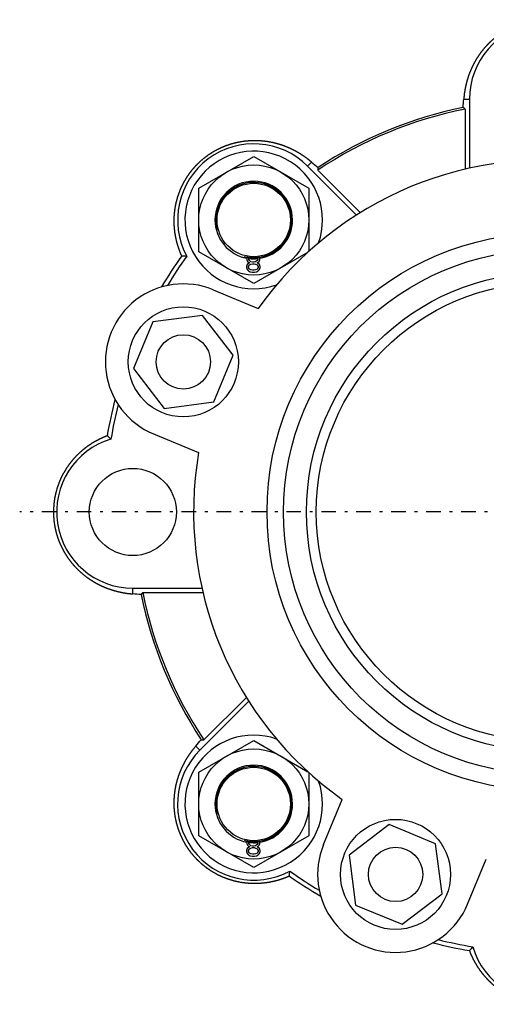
# Model space of a CAD drawing. Header units: millimetres. Extents: x -44 to 549, y 89 to 318.
# Tile 1 of 19: x -44 to 57, y 96 to 311. Entities that reach past the tile are written whole.
import ezdxf

# ---------------------------------------------------------------- set-up
doc = ezdxf.new("R2010")
doc.units = ezdxf.units.MM
doc.header["$MEASUREMENT"] = 0
doc.linetypes.add('DASH-DOT', pattern=[7.62, 3.175, -1.905, 0.635, -1.905])
for name, color, linetype in [('16', 7, 'Continuous'), ('4', 7, 'Continuous'), ('6', 7, 'Continuous')]:
    doc.layers.add(name, color=color, linetype=linetype)

msp = doc.modelspace()

# ---------------------------------------------------------------- linework, layer by layer
at = {"color": 7, "linetype": 'Continuous', "lineweight": 30}
for p, q in [((-5.37, 273.9), (6.63, 280.82)), ((6.63, 280.82), (18.63, 273.9)), ((-5.37, 260.04), (-5.37, 273.9)), ((18.63, 273.9), (18.63, 260.1)), ((6.63, 253.11), (-5.37, 260.04)), ((18.46, 259.94), (6.63, 253.11)), ((5.28, 258.98), (5.11, 258.56)), ((5.11, 258.56), (5.11, 258.3)), ((5.11, 258.3), (5.28, 257.96)), ((5.53, 257.54), (5.2, 257.28)), ((5.36, 259.07), (5.28, 258.98)), ((5.28, 257.96), (5.53, 257.71)), ((5.53, 258.56), (5.7, 258.81)), ((5.53, 258.39), (5.53, 258.56)), ((5.7, 258.13), (5.53, 258.39)), ((5.53, 257.71), (5.7, 257.62)), ((5.7, 257.62), (5.53, 257.54)), ((5.94, 259), (5.7, 258.81)), ((6.03, 257.88), (5.7, 258.13)), ((6.36, 257.79), (6.03, 257.88)), ((6.7, 257.79), (6.36, 257.79)), ((7.03, 257.88), (6.7, 257.79)), ((7.36, 258.13), (7.03, 257.88)), ((7.36, 258.81), (7.14, 258.98)), ((7.53, 258.56), (7.36, 258.81)), ((7.53, 258.39), (7.36, 258.13)), ((7.36, 257.62), (7.53, 257.71)), ((7.53, 257.54), (7.36, 257.62)), ((7.53, 258.56), (7.53, 258.39)), ((7.53, 257.71), (7.78, 257.96)), ((7.86, 257.28), (7.53, 257.54)), ((7.78, 258.98), (7.72, 259.04)), ((7.95, 258.56), (7.78, 258.98)), ((7.78, 257.96), (7.95, 258.3)), ((7.95, 258.3), (7.95, 258.56)), ((5.2, 257.28), (5.03, 256.86)), ((5.03, 256.86), (5.03, 256.6)), ((5.03, 256.6), (5.2, 256.17)), ((5.2, 256.17), (5.45, 255.92)), ((5.45, 256.86), (5.7, 257.2)), ((5.45, 256.6), (5.45, 256.86)), ((5.7, 256.26), (5.45, 256.6)), ((5.45, 255.92), (5.86, 255.66)), ((5.7, 257.2), (6.03, 257.37)), ((6.03, 256.09), (5.7, 256.26)), ((5.86, 255.66), (6.28, 255.58)), ((6.03, 257.37), (6.36, 257.45)), ((6.36, 256), (6.03, 256.09)), ((6.28, 255.58), (6.78, 255.58)), ((6.36, 257.45), (6.7, 257.45)), ((6.7, 256), (6.36, 256)), ((6.7, 257.45), (7.03, 257.37)), ((7.03, 256.09), (6.7, 256)), ((6.78, 255.58), (7.2, 255.66)), ((7.03, 257.37), (7.36, 257.2)), ((7.36, 256.26), (7.03, 256.09)), ((7.2, 255.66), (7.61, 255.92)), ((7.36, 257.2), (7.61, 256.86)), ((7.61, 256.6), (7.36, 256.26)), ((7.61, 256.86), (7.61, 256.6)), ((7.61, 255.92), (7.86, 256.17)), ((8.03, 256.86), (7.86, 257.28)), ((7.86, 256.17), (8.03, 256.6)), ((8.03, 256.6), (8.03, 256.86)), ((-5.37, 146.62), (6.63, 153.54)), ((6.63, 153.54), (18.45, 146.72)), ((-5.37, 132.76), (-5.37, 146.62)), ((18.63, 146.56), (18.63, 132.76)), ((6.63, 125.83), (-5.37, 132.76)), ((5.28, 131.7), (5.11, 131.28)), ((5.11, 131.28), (5.11, 131.02)), ((5.11, 131.02), (5.28, 130.68)), ((5.36, 131.79), (5.28, 131.7)), ((5.53, 131.28), (5.7, 131.53)), ((5.53, 131.11), (5.53, 131.28)), ((5.7, 130.85), (5.53, 131.11)), ((5.94, 131.72), (5.7, 131.53)), ((18.63, 132.76), (6.63, 125.83)), ((7.36, 131.53), (7.14, 131.71)), ((7.53, 131.28), (7.36, 131.53)), ((7.53, 131.11), (7.36, 130.85)), ((7.53, 131.29), (7.53, 131.11)), ((7.78, 131.7), (7.72, 131.76)), ((7.95, 131.28), (7.78, 131.7)), ((7.78, 130.68), (7.95, 131.02)), ((7.95, 131.02), (7.95, 131.28)), ((5.2, 130), (5.03, 129.58)), ((5.03, 129.58), (5.03, 129.32)), ((5.03, 129.32), (5.2, 128.9)), ((5.53, 130.26), (5.2, 130)), ((5.2, 128.9), (5.45, 128.64)), ((5.28, 130.68), (5.53, 130.43)), ((5.45, 129.58), (5.7, 129.92)), ((5.45, 129.32), (5.45, 129.58)), ((5.7, 128.98), (5.45, 129.32)), ((5.53, 130.43), (5.7, 130.34)), ((5.7, 130.34), (5.53, 130.26)), ((6.03, 130.6), (5.7, 130.85)), ((5.7, 129.92), (6.03, 130.09)), ((6.03, 128.81), (5.7, 128.98)), ((6.36, 130.51), (6.03, 130.6)), ((6.03, 130.09), (6.36, 130.17)), ((6.36, 128.72), (6.03, 128.81)), ((6.7, 130.51), (6.36, 130.51)), ((6.36, 130.17), (6.7, 130.17)), ((7.03, 130.6), (6.7, 130.51)), ((6.7, 130.17), (7.03, 130.09)), ((7.03, 128.81), (6.7, 128.72)), ((7.36, 130.85), (7.03, 130.6)), ((7.03, 130.09), (7.36, 129.92)), ((7.36, 128.98), (7.03, 128.81)), ((7.36, 130.34), (7.53, 130.43)), ((7.53, 130.26), (7.36, 130.34)), ((7.36, 129.92), (7.61, 129.58)), ((7.61, 129.32), (7.36, 128.98)), ((7.53, 130.43), (7.78, 130.68)), ((7.86, 130), (7.53, 130.26)), ((7.61, 129.58), (7.61, 129.32)), ((7.61, 128.64), (7.86, 128.9)), ((8.03, 129.58), (7.86, 130)), ((7.86, 128.9), (8.03, 129.32)), ((8.03, 129.32), (8.03, 129.58)), ((5.45, 128.64), (5.86, 128.38)), ((5.86, 128.38), (6.28, 128.3)), ((6.28, 128.3), (6.78, 128.3)), ((6.7, 128.72), (6.36, 128.72)), ((6.78, 128.3), (7.2, 128.38)), ((7.2, 128.38), (7.61, 128.64))]:
    msp.add_line(p, q, dxfattribs=at)
for centre, radius in [((6.63, 266.97), 12), ((6.63, 266.97), 8), ((70.27, 203.33), 60.75), ((70.27, 203.33), 57.15), ((70.27, 203.33), 52.15), ((70.27, 203.33), 50), ((6.63, 139.69), 12), ((6.63, 139.69), 8)]:
    msp.add_circle(centre, radius, dxfattribs=at)
for centre, radius, start, end in [((6.63, 266.97), 16.6, 45, 208.2793), ((6.63, 266.97), 15, 340.5746, 289.3999), ((70.27, 203.33), 76.75, 80.2971, 144.7029), ((6.63, 266.97), 8.45, 180, 259.9037), ((6.63, 266.97), 8.45, 278.8056, 0), ((6.63, 266.97), 8.45, 262.649, 276.114), ((70.27, 203.33), 76.75, 170.2971, 234.7029), ((6.63, 139.69), 15, 70.5746, 19.3999), ((6.63, 139.69), 16.6, 135, 298.2793), ((6.63, 139.69), 8.45, 180, 259.9037), ((6.63, 139.69), 8.45, 278.8056, 0), ((6.63, 139.69), 8.45, 262.649, 276.114)]:
    msp.add_arc(centre, radius, start, end, dxfattribs=at)
at = {"color": 2, "linetype": 'Continuous', "lineweight": 30}
for centre in [(6.63, 266.97), (6.63, 139.69)]:
    msp.add_arc(centre, 8.2, 255, 195, dxfattribs=at)
at = {"color": 7, "linetype": 'Continuous', "lineweight": 30}
for points in [[(-9.08, 259.18), (-9.1, 259.21), (-9.15, 259.33), (-9.21, 259.47), (-9.27, 259.62), (-9.34, 259.77), (-9.4, 259.92), (-9.46, 260.07), (-9.51, 260.22), (-9.57, 260.37), (-9.62, 260.52), (-9.68, 260.67), (-9.73, 260.83), (-9.78, 260.98), (-9.83, 261.13), (-9.88, 261.29), (-9.93, 261.44), (-9.98, 261.59), (-10.02, 261.75), (-10.06, 261.9), (-10.11, 262.06), (-10.15, 262.22), (-10.19, 262.37), (-10.22, 262.53), (-10.26, 262.69), (-10.3, 262.84), (-10.33, 263), (-10.36, 263.16), (-10.39, 263.32), (-10.42, 263.48), (-10.45, 263.63), (-10.48, 263.79), (-10.5, 263.95), (-10.53, 264.11), (-10.55, 264.27), (-10.57, 264.43), (-10.59, 264.59), (-10.61, 264.75), (-10.63, 264.91), (-10.64, 265.07), (-10.66, 265.23), (-10.67, 265.39), (-10.68, 265.55), (-10.69, 265.71), (-10.7, 265.87), (-10.71, 266.04), (-10.71, 266.2), (-10.72, 266.36), (-10.72, 266.52), (-10.72, 266.68), (-10.72, 266.84), (-10.72, 267), (-10.72, 267.16), (-10.71, 267.32), (-10.71, 267.49), (-10.7, 267.65), (-10.69, 267.81), (-10.68, 267.97), (-10.67, 268.13), (-10.66, 268.29), (-10.64, 268.45), (-10.63, 268.61), (-10.61, 268.77), (-10.59, 268.93), (-10.57, 269.09), (-10.55, 269.25), (-10.52, 269.41), (-10.5, 269.57), (-10.47, 269.73), (-10.45, 269.89), (-10.42, 270.05), (-10.39, 270.2), (-10.35, 270.36), (-10.32, 270.52), (-10.29, 270.68), (-10.25, 270.83), (-10.21, 270.99), (-10.17, 271.15), (-10.13, 271.3), (-10.09, 271.46), (-10.05, 271.62), (-10, 271.77), (-9.96, 271.92), (-9.91, 272.08), (-9.86, 272.23), (-9.81, 272.39), (-9.76, 272.54), (-9.71, 272.69), (-9.65, 272.84), (-9.6, 272.99), (-9.54, 273.14), (-9.48, 273.29), (-9.42, 273.44), (-9.36, 273.59), (-9.3, 273.74), (-9.23, 273.89), (-9.17, 274.04), (-9.1, 274.18), (-9.03, 274.33), (-8.96, 274.47), (-8.89, 274.62), (-8.82, 274.76), (-8.75, 274.91), (-8.67, 275.05), (-8.59, 275.19), (-8.52, 275.33), (-8.44, 275.47), (-8.36, 275.61), (-8.28, 275.75), (-8.19, 275.89), (-8.11, 276.03), (-8.03, 276.17), (-7.94, 276.3), (-7.85, 276.44), (-7.76, 276.57), (-7.67, 276.7), (-7.58, 276.84), (-7.49, 276.97), (-7.39, 277.1), (-7.3, 277.23), (-7.2, 277.36), (-7.11, 277.49), (-7.01, 277.62), (-6.91, 277.74), (-6.81, 277.87), (-6.7, 277.99), (-6.6, 278.12), (-6.5, 278.24), (-6.39, 278.36), (-6.28, 278.48), (-6.18, 278.6), (-6.07, 278.72), (-5.96, 278.84), (-5.85, 278.95), (-5.73, 279.07), (-5.62, 279.18), (-5.51, 279.3), (-5.39, 279.41), (-5.27, 279.52), (-5.16, 279.63), (-5.04, 279.74), (-4.92, 279.85), (-4.8, 279.96), (-4.68, 280.06), (-4.55, 280.17), (-4.43, 280.27), (-4.31, 280.37), (-4.18, 280.48), (-4.05, 280.58), (-3.93, 280.67), (-3.8, 280.77), (-3.67, 280.87), (-3.54, 280.96), (-3.41, 281.06), (-3.28, 281.15), (-3.14, 281.24), (-3.01, 281.33), (-2.88, 281.42), (-2.74, 281.51), (-2.61, 281.6), (-2.47, 281.68), (-2.33, 281.77), (-2.19, 281.85), (-2.06, 281.93), (-1.92, 282.01), (-1.77, 282.09), (-1.63, 282.17), (-1.49, 282.25), (-1.35, 282.32), (-1.21, 282.4), (-1.06, 282.47), (-0.92, 282.54), (-0.77, 282.61), (-0.63, 282.68), (-0.48, 282.74), (-0.33, 282.81), (-0.19, 282.88), (-0.04, 282.94), (0.11, 283), (0.26, 283.06), (0.41, 283.12), (0.56, 283.18), (0.71, 283.23), (0.86, 283.29), (1.02, 283.34), (1.17, 283.39), (1.32, 283.44), (1.48, 283.49), (1.63, 283.54), (1.78, 283.59), (1.94, 283.63), (2.09, 283.68), (2.25, 283.72), (2.41, 283.76), (2.56, 283.8), (2.72, 283.84), (2.88, 283.87), (3.03, 283.91), (3.19, 283.94), (3.35, 283.97), (3.51, 284), (3.67, 284.03), (3.82, 284.06), (3.98, 284.09), (4.14, 284.11), (4.3, 284.14), (4.46, 284.16), (4.62, 284.18), (4.78, 284.2), (4.94, 284.22), (5.1, 284.23), (5.26, 284.25), (5.42, 284.26), (5.58, 284.27), (5.74, 284.28), (5.91, 284.29), (6.07, 284.3), (6.23, 284.31), (6.39, 284.31), (6.55, 284.31), (6.71, 284.32), (6.87, 284.32), (7.03, 284.32), (7.19, 284.31), (7.36, 284.31), (7.52, 284.3), (7.68, 284.3), (7.84, 284.29), (8, 284.28), (8.16, 284.27), (8.32, 284.26), (8.48, 284.24), (8.64, 284.23), (8.8, 284.21), (8.96, 284.19), (9.12, 284.17), (9.28, 284.15), (9.44, 284.13), (9.6, 284.11), (9.76, 284.08), (9.92, 284.05), (10.08, 284.03), (10.24, 284), (10.39, 283.97), (10.55, 283.93), (10.71, 283.9), (10.87, 283.87), (11.02, 283.83), (11.18, 283.79), (11.34, 283.75), (11.49, 283.71), (11.65, 283.67), (11.8, 283.63), (11.96, 283.58), (12.11, 283.54), (12.27, 283.49), (12.42, 283.44), (12.58, 283.39), (12.73, 283.34), (12.88, 283.29), (13.03, 283.24), (13.18, 283.18), (13.33, 283.12), (13.49, 283.07), (13.64, 283.01), (13.78, 282.95), (13.93, 282.89), (14.08, 282.82), (14.23, 282.76), (14.38, 282.7), (14.52, 282.63), (14.67, 282.56), (14.82, 282.49), (14.96, 282.42), (15.11, 282.35), (15.25, 282.28), (15.39, 282.21), (15.54, 282.13), (15.68, 282.05), (15.82, 281.98), (15.96, 281.9), (16.1, 281.82), (16.24, 281.74), (16.38, 281.66), (16.52, 281.57), (16.65, 281.49), (16.79, 281.41), (16.93, 281.32), (17.06, 281.23), (17.2, 281.14), (17.33, 281.05), (17.46, 280.96), (17.6, 280.87), (17.73, 280.78), (17.86, 280.69), (17.99, 280.59), (18.12, 280.5), (18.25, 280.4), (18.38, 280.3), (18.5, 280.2), (18.63, 280.1), (18.76, 280), (18.88, 279.9), (19.01, 279.8), (19.12, 279.7), (19.22, 279.61), (19.25, 279.59)], [(14.42, 123.98), (14.39, 123.96), (14.26, 123.91), (14.12, 123.85), (13.97, 123.78), (13.83, 123.72), (13.68, 123.66), (13.53, 123.6), (13.38, 123.55), (13.22, 123.49), (13.07, 123.43), (12.92, 123.38), (12.77, 123.33), (12.62, 123.28), (12.46, 123.23), (12.31, 123.18), (12.16, 123.13), (12, 123.08), (11.85, 123.04), (11.69, 123), (11.54, 122.95), (11.38, 122.91), (11.22, 122.87), (11.07, 122.84), (10.91, 122.8), (10.75, 122.76), (10.59, 122.73), (10.44, 122.7), (10.28, 122.67), (10.12, 122.64), (9.96, 122.61), (9.8, 122.58), (9.64, 122.56), (9.48, 122.53), (9.32, 122.51), (9.17, 122.49), (9.01, 122.47), (8.85, 122.45), (8.68, 122.43), (8.52, 122.42), (8.36, 122.4), (8.2, 122.39), (8.04, 122.38), (7.88, 122.37), (7.72, 122.36), (7.56, 122.35), (7.4, 122.35), (7.24, 122.34), (7.08, 122.34), (6.92, 122.34), (6.75, 122.34), (6.59, 122.34), (6.43, 122.34), (6.27, 122.35), (6.11, 122.35), (5.95, 122.36), (5.79, 122.37), (5.63, 122.38), (5.47, 122.39), (5.31, 122.4), (5.14, 122.42), (4.98, 122.43), (4.82, 122.45), (4.66, 122.47), (4.5, 122.49), (4.34, 122.51), (4.18, 122.53), (4.03, 122.56), (3.87, 122.59), (3.71, 122.61), (3.55, 122.64), (3.39, 122.67), (3.23, 122.7), (3.08, 122.74), (2.92, 122.77), (2.76, 122.81), (2.6, 122.85), (2.45, 122.88), (2.29, 122.92), (2.14, 122.97), (1.98, 123.01), (1.83, 123.05), (1.67, 123.1), (1.52, 123.15), (1.36, 123.2), (1.21, 123.25), (1.06, 123.3), (0.91, 123.35), (0.75, 123.41), (0.6, 123.46), (0.45, 123.52), (0.3, 123.58), (0.15, 123.64), (0, 123.7), (-0.15, 123.76), (-0.29, 123.83), (-0.44, 123.89), (-0.59, 123.96), (-0.73, 124.03), (-0.88, 124.1), (-1.02, 124.17), (-1.17, 124.24), (-1.31, 124.31), (-1.45, 124.39), (-1.6, 124.46), (-1.74, 124.54), (-1.88, 124.62), (-2.02, 124.7), (-2.16, 124.78), (-2.3, 124.86), (-2.43, 124.95), (-2.57, 125.03), (-2.71, 125.12), (-2.84, 125.21), (-2.98, 125.3), (-3.11, 125.39), (-3.24, 125.48), (-3.37, 125.57), (-3.5, 125.66), (-3.63, 125.76), (-3.76, 125.86), (-3.89, 125.95), (-4.02, 126.05), (-4.15, 126.15), (-4.27, 126.25), (-4.4, 126.36), (-4.52, 126.46), (-4.64, 126.56), (-4.76, 126.67), (-4.89, 126.78), (-5.01, 126.88), (-5.12, 126.99), (-5.24, 127.1), (-5.36, 127.21), (-5.47, 127.33), (-5.59, 127.44), (-5.7, 127.55), (-5.82, 127.67), (-5.93, 127.79), (-6.04, 127.9), (-6.15, 128.02), (-6.25, 128.14), (-6.36, 128.26), (-6.47, 128.38), (-6.57, 128.51), (-6.68, 128.63), (-6.78, 128.75), (-6.88, 128.88), (-6.98, 129), (-7.08, 129.13), (-7.18, 129.26), (-7.27, 129.39), (-7.37, 129.52), (-7.46, 129.65), (-7.56, 129.78), (-7.65, 129.91), (-7.74, 130.05), (-7.83, 130.18), (-7.92, 130.32), (-8, 130.45), (-8.09, 130.59), (-8.17, 130.73), (-8.26, 130.86), (-8.34, 131), (-8.42, 131.14), (-8.5, 131.28), (-8.57, 131.43), (-8.65, 131.57), (-8.73, 131.71), (-8.8, 131.85), (-8.87, 132), (-8.94, 132.14), (-9.01, 132.29), (-9.08, 132.43), (-9.15, 132.58), (-9.21, 132.73), (-9.28, 132.87), (-9.34, 133.02), (-9.4, 133.17), (-9.46, 133.32), (-9.52, 133.47), (-9.58, 133.62), (-9.64, 133.77), (-9.69, 133.92), (-9.75, 134.08), (-9.8, 134.23), (-9.85, 134.38), (-9.9, 134.53), (-9.95, 134.69), (-9.99, 134.84), (-10.04, 135), (-10.08, 135.15), (-10.12, 135.31), (-10.16, 135.46), (-10.2, 135.62), (-10.24, 135.78), (-10.28, 135.93), (-10.31, 136.09), (-10.35, 136.25), (-10.38, 136.41), (-10.41, 136.57), (-10.44, 136.72), (-10.47, 136.88), (-10.49, 137.04), (-10.52, 137.2), (-10.54, 137.36), (-10.56, 137.52), (-10.58, 137.68), (-10.6, 137.84), (-10.62, 138), (-10.64, 138.16), (-10.65, 138.32), (-10.67, 138.48), (-10.68, 138.64), (-10.69, 138.8), (-10.7, 138.96), (-10.7, 139.13), (-10.71, 139.29), (-10.72, 139.45), (-10.72, 139.61), (-10.72, 139.77), (-10.72, 139.93), (-10.72, 140.09), (-10.72, 140.25), (-10.71, 140.41), (-10.71, 140.58), (-10.7, 140.74), (-10.69, 140.9), (-10.68, 141.06), (-10.67, 141.22), (-10.66, 141.38), (-10.65, 141.54), (-10.63, 141.7), (-10.61, 141.86), (-10.6, 142.02), (-10.58, 142.18), (-10.56, 142.34), (-10.53, 142.5), (-10.51, 142.66), (-10.48, 142.82), (-10.46, 142.98), (-10.43, 143.14), (-10.4, 143.3), (-10.37, 143.45), (-10.34, 143.61), (-10.3, 143.77), (-10.27, 143.93), (-10.23, 144.08), (-10.2, 144.24), (-10.16, 144.4), (-10.12, 144.55), (-10.07, 144.71), (-10.03, 144.86), (-9.99, 145.02), (-9.94, 145.17), (-9.89, 145.33), (-9.85, 145.48), (-9.8, 145.63), (-9.75, 145.79), (-9.69, 145.94), (-9.64, 146.09), (-9.58, 146.24), (-9.53, 146.39), (-9.47, 146.54), (-9.41, 146.69), (-9.35, 146.84), (-9.29, 146.99), (-9.23, 147.14), (-9.16, 147.29), (-9.1, 147.44), (-9.03, 147.58), (-8.97, 147.73), (-8.9, 147.88), (-8.83, 148.02), (-8.76, 148.17), (-8.68, 148.31), (-8.61, 148.45), (-8.54, 148.6), (-8.46, 148.74), (-8.38, 148.88), (-8.3, 149.02), (-8.22, 149.16), (-8.14, 149.3), (-8.06, 149.44), (-7.98, 149.58), (-7.9, 149.71), (-7.81, 149.85), (-7.72, 149.99), (-7.64, 150.12), (-7.55, 150.26), (-7.46, 150.39), (-7.37, 150.52), (-7.28, 150.66), (-7.18, 150.79), (-7.09, 150.92), (-7, 151.05), (-6.9, 151.18), (-6.8, 151.31), (-6.7, 151.44), (-6.61, 151.56), (-6.51, 151.69), (-6.41, 151.81), (-6.3, 151.94), (-6.2, 152.07), (-6.1, 152.18), (-6.02, 152.28), (-5.99, 152.31)]]:
    msp.add_open_spline(points, degree=3, knots=[0, 0, 0, 0, 0.161031, 0.322051, 0.483069, 0.644098, 0.805167, 0.966287, 1.127426, 1.288556, 1.449691, 1.610869, 1.77206, 1.933234, 2.094402, 2.255605, 2.416815, 2.578003, 2.739174, 2.900373, 3.061574, 3.222752, 3.383908, 3.545087, 3.706269, 3.86743, 4.028569, 4.189731, 4.350898, 4.512047, 4.673173, 4.834324, 4.995482, 5.156626, 5.317747, 5.478894, 5.640052, 5.801199, 5.962325, 6.12348, 6.28465, 6.445811, 6.606948, 6.768113, 6.929295, 7.090467, 7.251613, 7.412783, 7.573971, 7.735149, 7.896299, 8.057471, 8.21866, 8.379841, 8.540993, 8.702164, 8.863355, 9.024538, 9.185693, 9.346865, 9.508058, 9.669245, 9.830403, 9.991576, 10.15277, 10.31396, 10.47512, 10.636291, 10.797485, 10.958675, 11.119836, 11.281004, 11.442197, 11.603387, 11.76455, 11.925715, 12.086908, 12.2481, 12.409266, 12.570433, 12.731629, 12.892826, 13.053998, 13.215166, 13.376363, 13.537564, 13.69874, 13.859906, 14.021104, 14.182305, 14.343482, 14.504647, 14.665842, 14.827043, 14.988222, 15.149385, 15.31058, 15.471782, 15.632963, 15.794127, 15.955322, 16.116527, 16.277713, 16.438878, 16.600074, 16.76128, 16.922469, 17.083634, 17.244829, 17.406035, 17.567225, 17.728389, 17.889582, 18.050788, 18.211979, 18.373142, 18.534333, 18.695539, 18.856732, 19.017895, 19.179086, 19.340294, 19.50149, 19.662655, 19.823846, 19.985054, 20.146253, 20.307419, 20.468609, 20.629817, 20.791016, 20.952183, 21.113369, 21.274576, 21.435775, 21.596942, 21.758126, 21.919331, 22.080531, 22.241699, 22.402881, 22.564086, 22.725288, 22.886458, 23.04764, 23.208846, 23.370049, 23.531222, 23.692402, 23.853607, 24.014811, 24.175986, 24.337163, 24.498366, 24.65957, 24.820745, 24.981918, 25.143119, 25.304322, 25.465498, 25.626668, 25.787869, 25.949072, 26.110251, 26.27142, 26.43262, 26.593825, 26.755006, 26.916174, 27.077373, 27.238578, 27.399761, 27.560926, 27.722123, 27.883326, 28.044509, 28.205671, 28.366864, 28.528064, 28.689247, 28.850407, 29.011598, 29.172798, 29.333983, 29.495143, 29.656333, 29.817535, 29.978721, 30.139881, 30.30107, 30.462272, 30.623459, 30.784618, 30.945803, 31.107002, 31.268188, 31.429344, 31.590524, 31.751719, 31.912903, 32.074057, 32.235235, 32.396429, 32.557614, 32.718769, 32.879945, 33.041139, 33.202326, 33.363481, 33.524656, 33.685849, 33.847035, 34.00819, 34.16936, 34.330549, 34.491733, 34.652885, 34.814049, 34.975233, 35.136413, 35.297564, 35.458723, 35.619906, 35.781086, 35.942238, 36.103396, 36.264577, 36.425758, 36.586912, 36.748066, 36.909245, 37.070424, 37.231576, 37.392724, 37.553896, 37.71507, 37.876218, 38.037358, 38.198524, 38.359692, 38.520838, 38.681974, 38.843137, 39.004304, 39.165451, 39.326584, 39.487746, 39.648912, 39.810059, 39.97119, 40.132348, 40.293511, 40.454656, 40.61578, 40.77693, 40.938086, 41.099225, 41.260343, 41.421485, 41.582636, 41.743772, 41.904885, 42.066023, 42.22717, 42.388303, 42.549412, 42.710544, 42.871686, 43.032813, 43.193914, 43.355034, 43.516164, 43.677281, 43.838369, 43.999473, 44.160588, 44.321692, 44.482772, 44.643869, 44.80498, 44.966083, 45.127164, 45.288261, 45.449375, 45.610484, 45.771569, 45.932671, 46.09379, 46.254905, 46.415996, 46.5771, 46.738222, 46.89934, 47.06043, 47.221528, 47.382642, 47.543748, 47.704823, 47.865897, 48.026983, 48.188056, 48.349091, 48.510098, 48.671101, 48.832107, 48.993122, 48.993122, 48.993122, 48.993122], dxfattribs=at)
at = {"layer": '16', "color": 7, "linetype": 'Continuous', "lineweight": 30}
for p, q in [((52.42, 293.33), (53.67, 293.33)), ((53.67, 293.33), (53.67, 278.25)), ((52.71, 291.15), (52.71, 278.04)), ((19.25, 279.59), (18.37, 278.7)), ((29.03, 268.05), (18.37, 278.7)), ((29.86, 268.57), (20.59, 277.85)), ((-2.22, 251.75), (7.63, 247.67)), ((-15.4, 244.75), (-19.6, 234.61)), ((-4.53, 246.18), (-15.4, 244.75)), ((2.15, 237.48), (-4.53, 246.18)), ((-2.05, 227.34), (2.15, 237.48)), ((-19.6, 234.61), (-12.92, 225.91)), ((-12.92, 225.91), (-2.05, 227.34)), ((-15.23, 220.34), (-5.38, 216.26)), ((-19.73, 185.48), (-19.73, 186.73)), ((-19.73, 186.73), (-4.66, 186.73)), ((-17.56, 185.76), (-4.44, 185.76)), ((5.55, 162.09), (-5.11, 151.43)), ((5.02, 162.92), (-4.25, 153.65)), ((-5.99, 152.31), (-5.11, 151.43)), ((21.84, 130.84), (25.92, 140.69)), ((36.12, 135.21), (27.41, 128.53)), ((46.25, 131.01), (36.12, 135.21)), ((47.68, 120.14), (46.25, 131.01)), ((27.41, 128.53), (28.85, 117.66)), ((53.25, 117.83), (57.33, 127.68)), ((38.98, 113.46), (47.68, 120.14)), ((28.85, 117.66), (38.98, 113.46))]:
    msp.add_line(p, q, dxfattribs=at)
for centre, radius in [((-8.72, 236.05), 12), ((-8.72, 236.05), 5.92), ((-19.73, 203.33), 9.5), ((37.55, 124.34), 12), ((37.55, 124.34), 5.92)]:
    msp.add_circle(centre, radius, dxfattribs=at)
for centre, radius, start, end in [((70.27, 293.33), 16.6, 16.7207, 180), ((-65.82, 302.18), 118.57, 354.8355, 355.7172), ((70.27, 203.33), 89.56, 101.3086, 123.6914), ((70.27, 203.33), 90, 101.537, 123.463), ((-127.07, 71.86), 283.57, 50.6543, 50.7685), ((93.21, 365.46), 113.33, 229.2624, 230.1848), ((302.77, 249.91), 283.57, 174.2315, 174.3457), ((70.27, 203.33), 97.04, 144.8599, 149.6384), ((70.27, 203.33), 96.1, 144.5225, 149.0893), ((-3.02, 338.08), 79.13, 265.6053, 266.3976), ((-8.72, 236.05), 17, 67.5, 247.5), ((70.27, 203.33), 97.04, 165.3616, 170.1401), ((70.27, 203.33), 96.1, 165.9107, 170.4775), ((-19.73, 203.33), 16.6, 106.7207, 270), ((-77.68, 158.9), 80.42, 48.6087, 49.3883), ((-28.59, 67.24), 118.57, 84.8355, 85.7172), ((201.74, 5.98), 283.57, 140.6543, 140.7685), ((70.27, 203.33), 90, 191.537, 213.463), ((70.27, 203.33), 89.56, 191.3086, 213.6914), ((-91.87, 226.27), 113.33, 319.2624, 320.1848), ((23.69, 435.83), 283.57, 264.2315, 264.3457), ((37.55, 124.34), 17, 157.5, 337.5), ((-64.48, 130.04), 79.13, 355.6053, 356.3976), ((70.27, 203.33), 96.1, 234.5225, 239.0893), ((70.27, 203.33), 97.04, 234.8599, 239.6384), ((70.27, 113.33), 16.6, 196.7207, 0), ((70.27, 203.33), 96.1, 255.9107, 260.4775), ((70.27, 203.33), 97.04, 255.3616, 260.1401), ((114.7, 55.38), 80.42, 138.6087, 139.3883)]:
    msp.add_arc(centre, radius, start, end, dxfattribs=at)
for points in [[(86.88, 298.93), (86.87, 298.96), (86.82, 299.09), (86.77, 299.23), (86.71, 299.38), (86.65, 299.53), (86.58, 299.68), (86.52, 299.82), (86.45, 299.97), (86.39, 300.12), (86.32, 300.26), (86.25, 300.41), (86.18, 300.55), (86.11, 300.7), (86.03, 300.84), (85.96, 300.98), (85.88, 301.13), (85.81, 301.27), (85.73, 301.41), (85.65, 301.55), (85.57, 301.69), (85.49, 301.83), (85.41, 301.97), (85.32, 302.11), (85.24, 302.24), (85.15, 302.38), (85.06, 302.51), (84.97, 302.65), (84.89, 302.78), (84.79, 302.92), (84.7, 303.05), (84.61, 303.18), (84.51, 303.31), (84.42, 303.44), (84.32, 303.57), (84.22, 303.7), (84.13, 303.82), (84.03, 303.95), (83.92, 304.08), (83.82, 304.2), (83.72, 304.32), (83.61, 304.45), (83.51, 304.57), (83.4, 304.69), (83.29, 304.81), (83.18, 304.93), (83.08, 305.05), (82.96, 305.16), (82.85, 305.28), (82.74, 305.39), (82.63, 305.51), (82.51, 305.62), (82.39, 305.73), (82.28, 305.84), (82.16, 305.95), (82.04, 306.06), (81.92, 306.17), (81.8, 306.28), (81.68, 306.38), (81.55, 306.49), (81.43, 306.59), (81.31, 306.69), (81.18, 306.79), (81.05, 306.89), (80.93, 306.99), (80.8, 307.09), (80.67, 307.18), (80.54, 307.28), (80.41, 307.37), (80.28, 307.47), (80.14, 307.56), (80.01, 307.65), (79.88, 307.74), (79.74, 307.83), (79.61, 307.91), (79.47, 308), (79.33, 308.08), (79.19, 308.17), (79.05, 308.25), (78.91, 308.33), (78.77, 308.41), (78.63, 308.48), (78.49, 308.56), (78.35, 308.64), (78.21, 308.71), (78.06, 308.78), (77.92, 308.86), (77.77, 308.93), (77.63, 308.99), (77.48, 309.06), (77.33, 309.13), (77.19, 309.19), (77.04, 309.26), (76.89, 309.32), (76.74, 309.38), (76.59, 309.44), (76.44, 309.5), (76.29, 309.55), (76.14, 309.61), (75.98, 309.66), (75.83, 309.71), (75.68, 309.76), (75.53, 309.81), (75.37, 309.86), (75.22, 309.91), (75.06, 309.95), (74.91, 310), (74.75, 310.04), (74.6, 310.08), (74.44, 310.12), (74.28, 310.16), (74.13, 310.19), (73.97, 310.23), (73.81, 310.26), (73.65, 310.29), (73.49, 310.33), (73.34, 310.35), (73.18, 310.38), (73.02, 310.41), (72.86, 310.43), (72.7, 310.46), (72.54, 310.48), (72.38, 310.5), (72.22, 310.52), (72.06, 310.53), (71.9, 310.55), (71.74, 310.57), (71.58, 310.58), (71.42, 310.59), (71.26, 310.6), (71.1, 310.61), (70.93, 310.61), (70.77, 310.62), (70.61, 310.62), (70.45, 310.63), (70.29, 310.63), (70.13, 310.63), (69.97, 310.62), (69.81, 310.62), (69.65, 310.62), (69.48, 310.61), (69.32, 310.6), (69.16, 310.59), (69, 310.58), (68.84, 310.57), (68.68, 310.55), (68.52, 310.54), (68.36, 310.52), (68.2, 310.5), (68.04, 310.48), (67.88, 310.46), (67.72, 310.44), (67.56, 310.42), (67.4, 310.39), (67.24, 310.36), (67.08, 310.33), (66.93, 310.3), (66.77, 310.27), (66.61, 310.24), (66.45, 310.2), (66.3, 310.17), (66.14, 310.13), (65.98, 310.09), (65.83, 310.05), (65.67, 310.01), (65.52, 309.96), (65.36, 309.92), (65.21, 309.87), (65.05, 309.83), (64.9, 309.78), (64.75, 309.73), (64.59, 309.67), (64.44, 309.62), (64.29, 309.57), (64.14, 309.51), (63.99, 309.45), (63.84, 309.39), (63.69, 309.33), (63.54, 309.27), (63.39, 309.21), (63.24, 309.14), (63.1, 309.08), (62.95, 309.01), (62.8, 308.94), (62.66, 308.87), (62.51, 308.8), (62.37, 308.73), (62.23, 308.66), (62.08, 308.58), (61.94, 308.51), (61.8, 308.43), (61.66, 308.35), (61.52, 308.27), (61.38, 308.19), (61.24, 308.1), (61.1, 308.02), (60.97, 307.94), (60.83, 307.85), (60.7, 307.76), (60.56, 307.67), (60.43, 307.58), (60.3, 307.49), (60.16, 307.4), (60.03, 307.3), (59.9, 307.21), (59.77, 307.11), (59.64, 307.02), (59.52, 306.92), (59.39, 306.82), (59.26, 306.72), (59.14, 306.62), (59.02, 306.51), (58.89, 306.41), (58.77, 306.3), (58.65, 306.2), (58.53, 306.09), (58.41, 305.98), (58.29, 305.87), (58.17, 305.76), (58.06, 305.65), (57.94, 305.54), (57.83, 305.42), (57.71, 305.31), (57.6, 305.19), (57.49, 305.08), (57.38, 304.96), (57.27, 304.84), (57.16, 304.72), (57.06, 304.6), (56.95, 304.48), (56.85, 304.36), (56.74, 304.23), (56.64, 304.11), (56.54, 303.98), (56.44, 303.86), (56.34, 303.73), (56.24, 303.6), (56.14, 303.47), (56.05, 303.34), (55.95, 303.21), (55.86, 303.08), (55.77, 302.95), (55.68, 302.82), (55.59, 302.68), (55.5, 302.55), (55.41, 302.41), (55.32, 302.28), (55.24, 302.14), (55.15, 302), (55.07, 301.87), (54.99, 301.73), (54.91, 301.59), (54.83, 301.45), (54.75, 301.31), (54.67, 301.17), (54.6, 301.02), (54.52, 300.88), (54.45, 300.74), (54.38, 300.59), (54.31, 300.45), (54.24, 300.3), (54.17, 300.16), (54.1, 300.01), (54.04, 299.86), (53.97, 299.72), (53.91, 299.57), (53.85, 299.42), (53.79, 299.27), (53.73, 299.12), (53.67, 298.97), (53.61, 298.82), (53.55, 298.67), (53.5, 298.52), (53.45, 298.36), (53.4, 298.21), (53.34, 298.06), (53.3, 297.9), (53.25, 297.75), (53.2, 297.6), (53.16, 297.44), (53.11, 297.29), (53.07, 297.13), (53.03, 296.98), (52.99, 296.82), (52.95, 296.66), (52.91, 296.51), (52.87, 296.35), (52.84, 296.19), (52.8, 296.04), (52.77, 295.88), (52.74, 295.72), (52.71, 295.56), (52.68, 295.4), (52.65, 295.25), (52.63, 295.09), (52.6, 294.93), (52.58, 294.77), (52.55, 294.61), (52.53, 294.45), (52.51, 294.29), (52.49, 294.13), (52.48, 293.97), (52.46, 293.81), (52.44, 293.65), (52.43, 293.5), (52.42, 293.36), (52.42, 293.33)], [(-25.33, 219.94), (-25.37, 219.93), (-25.49, 219.88), (-25.63, 219.83), (-25.78, 219.77), (-25.93, 219.7), (-26.08, 219.64), (-26.23, 219.58), (-26.37, 219.51), (-26.52, 219.45), (-26.67, 219.38), (-26.81, 219.31), (-26.96, 219.24), (-27.1, 219.17), (-27.25, 219.09), (-27.39, 219.02), (-27.53, 218.94), (-27.67, 218.87), (-27.81, 218.79), (-27.96, 218.71), (-28.09, 218.63), (-28.23, 218.55), (-28.37, 218.47), (-28.51, 218.38), (-28.65, 218.3), (-28.78, 218.21), (-28.92, 218.12), (-29.05, 218.03), (-29.19, 217.94), (-29.32, 217.85), (-29.45, 217.76), (-29.58, 217.67), (-29.71, 217.57), (-29.84, 217.48), (-29.97, 217.38), (-30.1, 217.28), (-30.23, 217.18), (-30.35, 217.08), (-30.48, 216.98), (-30.6, 216.88), (-30.73, 216.78), (-30.85, 216.67), (-30.97, 216.57), (-31.09, 216.46), (-31.21, 216.35), (-31.33, 216.24), (-31.45, 216.13), (-31.57, 216.02), (-31.68, 215.91), (-31.8, 215.8), (-31.91, 215.68), (-32.02, 215.57), (-32.14, 215.45), (-32.25, 215.34), (-32.36, 215.22), (-32.47, 215.1), (-32.57, 214.98), (-32.68, 214.86), (-32.79, 214.74), (-32.89, 214.61), (-32.99, 214.49), (-33.1, 214.37), (-33.2, 214.24), (-33.3, 214.11), (-33.39, 213.99), (-33.49, 213.86), (-33.59, 213.73), (-33.68, 213.6), (-33.78, 213.47), (-33.87, 213.34), (-33.96, 213.2), (-34.05, 213.07), (-34.14, 212.94), (-34.23, 212.8), (-34.32, 212.66), (-34.4, 212.53), (-34.49, 212.39), (-34.57, 212.25), (-34.65, 212.11), (-34.73, 211.97), (-34.81, 211.83), (-34.89, 211.69), (-34.97, 211.55), (-35.04, 211.41), (-35.12, 211.26), (-35.19, 211.12), (-35.26, 210.98), (-35.33, 210.83), (-35.4, 210.69), (-35.47, 210.54), (-35.53, 210.39), (-35.6, 210.24), (-35.66, 210.1), (-35.72, 209.95), (-35.78, 209.8), (-35.84, 209.65), (-35.9, 209.5), (-35.96, 209.35), (-36.01, 209.2), (-36.06, 209.04), (-36.12, 208.89), (-36.17, 208.74), (-36.22, 208.58), (-36.27, 208.43), (-36.31, 208.28), (-36.36, 208.12), (-36.4, 207.97), (-36.44, 207.81), (-36.48, 207.65), (-36.52, 207.5), (-36.56, 207.34), (-36.6, 207.18), (-36.63, 207.03), (-36.67, 206.87), (-36.7, 206.71), (-36.73, 206.55), (-36.76, 206.4), (-36.79, 206.24), (-36.81, 206.08), (-36.84, 205.92), (-36.86, 205.76), (-36.88, 205.6), (-36.9, 205.44), (-36.92, 205.28), (-36.94, 205.12), (-36.96, 204.96), (-36.97, 204.8), (-36.98, 204.64), (-36.99, 204.48), (-37, 204.32), (-37.01, 204.15), (-37.02, 203.99), (-37.02, 203.83), (-37.03, 203.67), (-37.03, 203.51), (-37.03, 203.35), (-37.03, 203.19), (-37.03, 203.03), (-37.03, 202.87), (-37.02, 202.7), (-37.01, 202.54), (-37.01, 202.38), (-37, 202.22), (-36.99, 202.06), (-36.97, 201.9), (-36.96, 201.74), (-36.94, 201.58), (-36.93, 201.42), (-36.91, 201.26), (-36.89, 201.1), (-36.87, 200.94), (-36.84, 200.78), (-36.82, 200.62), (-36.79, 200.46), (-36.77, 200.3), (-36.74, 200.14), (-36.71, 199.98), (-36.68, 199.83), (-36.64, 199.67), (-36.61, 199.51), (-36.57, 199.35), (-36.53, 199.2), (-36.49, 199.04), (-36.45, 198.89), (-36.41, 198.73), (-36.37, 198.57), (-36.32, 198.42), (-36.28, 198.27), (-36.23, 198.11), (-36.18, 197.96), (-36.13, 197.8), (-36.08, 197.65), (-36.03, 197.5), (-35.97, 197.35), (-35.91, 197.2), (-35.86, 197.05), (-35.8, 196.9), (-35.74, 196.75), (-35.68, 196.6), (-35.61, 196.45), (-35.55, 196.3), (-35.48, 196.15), (-35.42, 196.01), (-35.35, 195.86), (-35.28, 195.72), (-35.21, 195.57), (-35.13, 195.43), (-35.06, 195.28), (-34.99, 195.14), (-34.91, 195), (-34.83, 194.86), (-34.75, 194.72), (-34.67, 194.58), (-34.59, 194.44), (-34.51, 194.3), (-34.43, 194.16), (-34.34, 194.03), (-34.25, 193.89), (-34.17, 193.76), (-34.08, 193.62), (-33.99, 193.49), (-33.9, 193.35), (-33.8, 193.22), (-33.71, 193.09), (-33.61, 192.96), (-33.52, 192.83), (-33.42, 192.7), (-33.32, 192.58), (-33.22, 192.45), (-33.12, 192.32), (-33.02, 192.2), (-32.92, 192.07), (-32.81, 191.95), (-32.71, 191.83), (-32.6, 191.71), (-32.49, 191.59), (-32.39, 191.47), (-32.28, 191.35), (-32.17, 191.23), (-32.05, 191.12), (-31.94, 191), (-31.83, 190.89), (-31.71, 190.77), (-31.6, 190.66), (-31.48, 190.55), (-31.36, 190.44), (-31.24, 190.33), (-31.13, 190.22), (-31, 190.12), (-30.88, 190.01), (-30.76, 189.91), (-30.64, 189.8), (-30.51, 189.7), (-30.39, 189.6), (-30.26, 189.5), (-30.13, 189.4), (-30.01, 189.3), (-29.88, 189.2), (-29.75, 189.11), (-29.62, 189.01), (-29.49, 188.92), (-29.36, 188.83), (-29.22, 188.73), (-29.09, 188.64), (-28.95, 188.56), (-28.82, 188.47), (-28.68, 188.38), (-28.55, 188.3), (-28.41, 188.21), (-28.27, 188.13), (-28.13, 188.05), (-27.99, 187.97), (-27.85, 187.89), (-27.71, 187.81), (-27.57, 187.73), (-27.43, 187.66), (-27.28, 187.58), (-27.14, 187.51), (-27, 187.44), (-26.85, 187.37), (-26.71, 187.3), (-26.56, 187.23), (-26.41, 187.16), (-26.27, 187.09), (-26.12, 187.03), (-25.97, 186.97), (-25.82, 186.9), (-25.67, 186.84), (-25.52, 186.78), (-25.37, 186.73), (-25.22, 186.67), (-25.07, 186.61), (-24.92, 186.56), (-24.77, 186.51), (-24.62, 186.45), (-24.46, 186.4), (-24.31, 186.35), (-24.16, 186.31), (-24, 186.26), (-23.85, 186.21), (-23.69, 186.17), (-23.54, 186.13), (-23.38, 186.09), (-23.23, 186.04), (-23.07, 186.01), (-22.91, 185.97), (-22.76, 185.93), (-22.6, 185.9), (-22.44, 185.86), (-22.28, 185.83), (-22.12, 185.8), (-21.97, 185.77), (-21.81, 185.74), (-21.65, 185.71), (-21.49, 185.68), (-21.33, 185.66), (-21.17, 185.64), (-21.01, 185.61), (-20.85, 185.59), (-20.69, 185.57), (-20.53, 185.55), (-20.37, 185.54), (-20.21, 185.52), (-20.05, 185.5), (-19.9, 185.49), (-19.77, 185.48), (-19.73, 185.48)], [(53.65, 107.73), (53.66, 107.69), (53.71, 107.57), (53.77, 107.43), (53.83, 107.28), (53.89, 107.13), (53.95, 106.98), (54.02, 106.83), (54.08, 106.68), (54.15, 106.54), (54.22, 106.39), (54.29, 106.25), (54.36, 106.1), (54.43, 105.96), (54.5, 105.81), (54.58, 105.67), (54.65, 105.53), (54.73, 105.39), (54.81, 105.24), (54.89, 105.1), (54.97, 104.96), (55.05, 104.82), (55.13, 104.69), (55.21, 104.55), (55.3, 104.41), (55.39, 104.28), (55.47, 104.14), (55.56, 104.01), (55.65, 103.87), (55.74, 103.74), (55.83, 103.61), (55.93, 103.48), (56.02, 103.34), (56.12, 103.22), (56.21, 103.09), (56.31, 102.96), (56.41, 102.83), (56.51, 102.7), (56.61, 102.58), (56.72, 102.45), (56.82, 102.33), (56.92, 102.21), (57.03, 102.09), (57.14, 101.97), (57.24, 101.85), (57.35, 101.73), (57.46, 101.61), (57.57, 101.49), (57.68, 101.38), (57.8, 101.26), (57.91, 101.15), (58.03, 101.03), (58.14, 100.92), (58.26, 100.81), (58.38, 100.7), (58.5, 100.59), (58.62, 100.49), (58.74, 100.38), (58.86, 100.27), (58.98, 100.17), (59.11, 100.07), (59.23, 99.96), (59.36, 99.86), (59.48, 99.76), (59.61, 99.66), (59.74, 99.57), (59.87, 99.47), (60, 99.37), (60.13, 99.28), (60.26, 99.19), (60.39, 99.1), (60.53, 99.01), (60.66, 98.92), (60.8, 98.83), (60.93, 98.74), (61.07, 98.66), (61.21, 98.57), (61.34, 98.49), (61.48, 98.41), (61.62, 98.33), (61.76, 98.25), (61.9, 98.17), (62.05, 98.09), (62.19, 98.02), (62.33, 97.94), (62.47, 97.87), (62.62, 97.8), (62.76, 97.73), (62.91, 97.66), (63.06, 97.59), (63.2, 97.53), (63.35, 97.46), (63.5, 97.4), (63.65, 97.34), (63.8, 97.28), (63.95, 97.22), (64.1, 97.16), (64.25, 97.1), (64.4, 97.05), (64.55, 96.99), (64.7, 96.94), (64.86, 96.89), (65.01, 96.84), (65.17, 96.79), (65.32, 96.75), (65.47, 96.7), (65.63, 96.66), (65.78, 96.62), (65.94, 96.57), (66.1, 96.54), (66.25, 96.5), (66.41, 96.46), (66.57, 96.43), (66.73, 96.39), (66.88, 96.36), (67.04, 96.33), (67.2, 96.3), (67.36, 96.27), (67.52, 96.25), (67.68, 96.22), (67.84, 96.2), (68, 96.18), (68.16, 96.16), (68.32, 96.14), (68.48, 96.12), (68.64, 96.1), (68.8, 96.09), (68.96, 96.08), (69.12, 96.07), (69.28, 96.06), (69.44, 96.05), (69.6, 96.04), (69.76, 96.03), (69.92, 96.03), (70.09, 96.03), (70.25, 96.03), (70.41, 96.03), (70.57, 96.03), (70.73, 96.03), (70.89, 96.04), (71.05, 96.04), (71.21, 96.05), (71.37, 96.06), (71.54, 96.07), (71.7, 96.09), (71.86, 96.1), (72.02, 96.12), (72.18, 96.13), (72.34, 96.15), (72.5, 96.17), (72.66, 96.19), (72.82, 96.21), (72.98, 96.24), (73.14, 96.27), (73.29, 96.29), (73.45, 96.32), (73.61, 96.35), (73.77, 96.38), (73.93, 96.42), (74.08, 96.45), (74.24, 96.49), (74.4, 96.53), (74.55, 96.56), (74.71, 96.6), (74.87, 96.65), (75.02, 96.69), (75.18, 96.73), (75.33, 96.78), (75.48, 96.83), (75.64, 96.88), (75.79, 96.93), (75.94, 96.98), (76.1, 97.03), (76.25, 97.09), (76.4, 97.14), (76.55, 97.2), (76.7, 97.26), (76.85, 97.32), (77, 97.38), (77.15, 97.45), (77.29, 97.51), (77.44, 97.58), (77.59, 97.64), (77.73, 97.71), (77.88, 97.78), (78.02, 97.85), (78.17, 97.92), (78.31, 98), (78.45, 98.07), (78.6, 98.15), (78.74, 98.23), (78.88, 98.31), (79.02, 98.39), (79.16, 98.47), (79.29, 98.55), (79.43, 98.63), (79.57, 98.72), (79.71, 98.81), (79.84, 98.89), (79.97, 98.98), (80.11, 99.07), (80.24, 99.16), (80.37, 99.26), (80.5, 99.35), (80.63, 99.44), (80.76, 99.54), (80.89, 99.64), (81.02, 99.74), (81.15, 99.84), (81.27, 99.94), (81.4, 100.04), (81.52, 100.14), (81.64, 100.25), (81.77, 100.35), (81.89, 100.46), (82.01, 100.56), (82.13, 100.67), (82.25, 100.78), (82.36, 100.89), (82.48, 101), (82.59, 101.12), (82.71, 101.23), (82.82, 101.35), (82.93, 101.46), (83.05, 101.58), (83.16, 101.7), (83.26, 101.81), (83.37, 101.93), (83.48, 102.05), (83.59, 102.18), (83.69, 102.3), (83.79, 102.42), (83.9, 102.55), (84, 102.67), (84.1, 102.8), (84.2, 102.92), (84.3, 103.05), (84.39, 103.18), (84.49, 103.31), (84.58, 103.44), (84.68, 103.57), (84.77, 103.7), (84.86, 103.84), (84.95, 103.97), (85.04, 104.1), (85.13, 104.24), (85.21, 104.38), (85.3, 104.51), (85.38, 104.65), (85.47, 104.79), (85.55, 104.93), (85.63, 105.07), (85.71, 105.21), (85.79, 105.35), (85.86, 105.49), (85.94, 105.63), (86.01, 105.77), (86.09, 105.92), (86.16, 106.06), (86.23, 106.21), (86.3, 106.35), (86.37, 106.5), (86.44, 106.64), (86.5, 106.79), (86.57, 106.94), (86.63, 107.09), (86.69, 107.24), (86.75, 107.39), (86.81, 107.53), (86.87, 107.68), (86.93, 107.84), (86.98, 107.99), (87.04, 108.14), (87.09, 108.29), (87.14, 108.44), (87.19, 108.6), (87.24, 108.75), (87.29, 108.9), (87.34, 109.06), (87.38, 109.21), (87.43, 109.37), (87.47, 109.52), (87.51, 109.68), (87.55, 109.83), (87.59, 109.99), (87.63, 110.15), (87.66, 110.3), (87.7, 110.46), (87.73, 110.62), (87.77, 110.78), (87.8, 110.93), (87.83, 111.09), (87.86, 111.25), (87.88, 111.41), (87.91, 111.57), (87.94, 111.73), (87.96, 111.89), (87.98, 112.05), (88, 112.21), (88.02, 112.37), (88.04, 112.53), (88.06, 112.69), (88.08, 112.85), (88.09, 113.01), (88.11, 113.16), (88.12, 113.29), (88.12, 113.33)]]:
    msp.add_open_spline(points, degree=3, knots=[0, 0, 0, 0, 0.161031, 0.322051, 0.483069, 0.644098, 0.805167, 0.966287, 1.127426, 1.288556, 1.449691, 1.610869, 1.772059, 1.933234, 2.094401, 2.255604, 2.416814, 2.578002, 2.739173, 2.900372, 3.061573, 3.222751, 3.383907, 3.545086, 3.706268, 3.867428, 4.028567, 4.189729, 4.350896, 4.512045, 4.673171, 4.834321, 4.99548, 5.156623, 5.317744, 5.478891, 5.640049, 5.801196, 5.962322, 6.123477, 6.284648, 6.445808, 6.606945, 6.76811, 6.929292, 7.090465, 7.25161, 7.412781, 7.573968, 7.735146, 7.896296, 8.057468, 8.218657, 8.379838, 8.54099, 8.702161, 8.863351, 9.024534, 9.185688, 9.34686, 9.508053, 9.669241, 9.830398, 9.991571, 10.152765, 10.313955, 10.475115, 10.636286, 10.79748, 10.95867, 11.119831, 11.280999, 11.442192, 11.603382, 11.764545, 11.92571, 12.086903, 12.248095, 12.409261, 12.570428, 12.731623, 12.892821, 13.053993, 13.21516, 13.376358, 13.537558, 13.698734, 13.8599, 14.021097, 14.182298, 14.343476, 14.50464, 14.665836, 14.827036, 14.988215, 15.149378, 15.310573, 15.471774, 15.632956, 15.79412, 15.955315, 16.11652, 16.277706, 16.438871, 16.600067, 16.761273, 16.922462, 17.083627, 17.244822, 17.406028, 17.567218, 17.728382, 17.889575, 18.05078, 18.211971, 18.373134, 18.534325, 18.69553, 18.856723, 19.017887, 19.179077, 19.340285, 19.50148, 19.662646, 19.823836, 19.985045, 20.146243, 20.307409, 20.468599, 20.629807, 20.791006, 20.952173, 21.11336, 21.274566, 21.435765, 21.596932, 21.758116, 21.919322, 22.080521, 22.241689, 22.402871, 22.564077, 22.725279, 22.886449, 23.04763, 23.208836, 23.37004, 23.531213, 23.692392, 23.853598, 24.014801, 24.175976, 24.337152, 24.498356, 24.659559, 24.820734, 24.981907, 25.143108, 25.30431, 25.465487, 25.626656, 25.787857, 25.94906, 26.110239, 26.271407, 26.432608, 26.593812, 26.754994, 26.916161, 27.07736, 27.238565, 27.399748, 27.560914, 27.72211, 27.883314, 28.044496, 28.205658, 28.366851, 28.528052, 28.689234, 28.850394, 29.011585, 29.172786, 29.33397, 29.49513, 29.65632, 29.817522, 29.978708, 30.139868, 30.301057, 30.462259, 30.623446, 30.784604, 30.94579, 31.106989, 31.268174, 31.42933, 31.59051, 31.751705, 31.912889, 32.074043, 32.23522, 32.396414, 32.557599, 32.718754, 32.87993, 33.041124, 33.202311, 33.363466, 33.52464, 33.685834, 33.84702, 34.008175, 34.169345, 34.330534, 34.491718, 34.65287, 34.814033, 34.975218, 35.136398, 35.297549, 35.458708, 35.61989, 35.78107, 35.942222, 36.103379, 36.264561, 36.425741, 36.586895, 36.748049, 36.909228, 37.070407, 37.231559, 37.392706, 37.553879, 37.715053, 37.876201, 38.037341, 38.198507, 38.359675, 38.520821, 38.681957, 38.84312, 39.004288, 39.165434, 39.326568, 39.487729, 39.648896, 39.810043, 39.971173, 40.132331, 40.293494, 40.454639, 40.615763, 40.776912, 40.938068, 41.099207, 41.260324, 41.421466, 41.582617, 41.743752, 41.904865, 42.066003, 42.22715, 42.388283, 42.549392, 42.710524, 42.871666, 43.032794, 43.193894, 43.355014, 43.516145, 43.677261, 43.83835, 43.999454, 44.160569, 44.321674, 44.482753, 44.64385, 44.804961, 44.966065, 45.127145, 45.288242, 45.449356, 45.610464, 45.77155, 45.932651, 46.093769, 46.254884, 46.415975, 46.577079, 46.738201, 46.899318, 47.060409, 47.221507, 47.382621, 47.543727, 47.704801, 47.865875, 48.026961, 48.188034, 48.349069, 48.510076, 48.67108, 48.832086, 48.9931, 48.9931, 48.9931, 48.9931], dxfattribs=at)
at = {"layer": '4', "color": 7, "linetype": 'DASH-DOT', "lineweight": 30}
msp.add_line((70.27, 203.33), (-44.4, 203.33), dxfattribs=at)
at = {"layer": '6', "color": 7, "linetype": 'Continuous', "lineweight": 30}
for centre in [(6.63, 266.97), (6.63, 139.69)]:
    msp.add_arc(centre, 8.45, 0, 180, dxfattribs=at)

doc.saveas('drawing.dxf')
